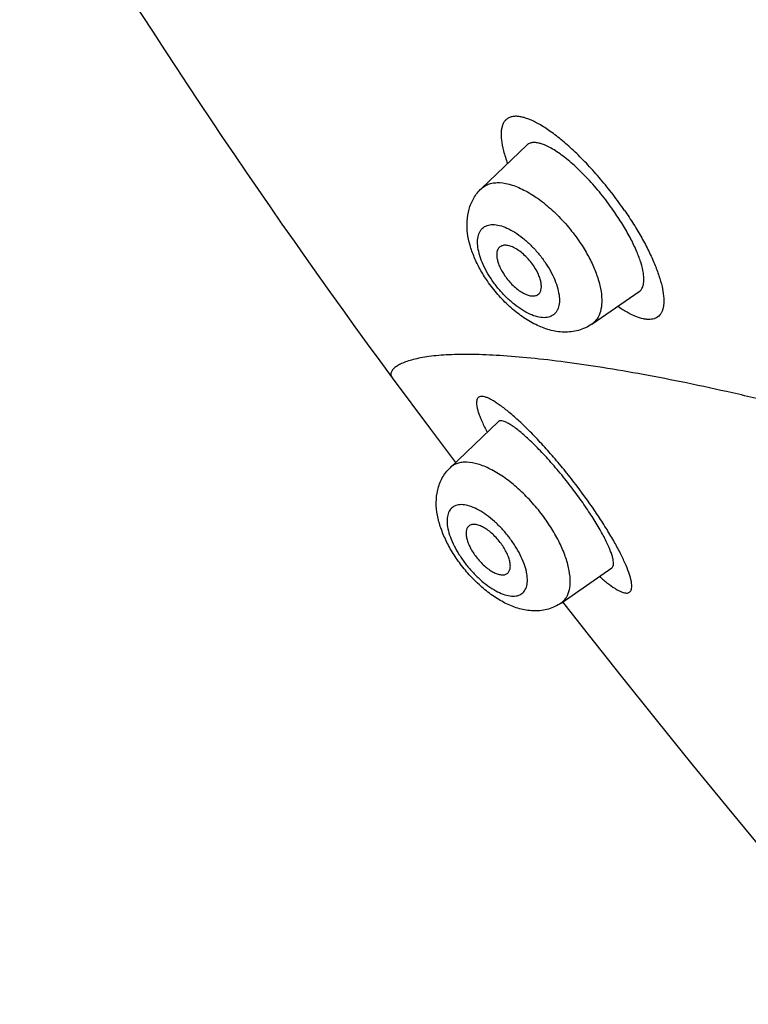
# Model space of a CAD drawing. Header units: millimetres. Extents: x -447 to 363, y -137 to 665.
# Tile 5 of 43: x -167 to -155, y 90 to 106. Entities that reach past the tile are written whole.
import ezdxf

# ---------------------------------------------------------------- set-up
doc = ezdxf.new("R2010")
doc.units = ezdxf.units.MM
doc.header["$LTSCALE"] = 23.1
doc.layers.get('0').update_dxf_attribs({"linetype": 'CONTINUOUS'})

msp = doc.modelspace()

# ---------------------------------------------------------------- linework, layer by layer
at = {"color": 7, "linetype": 'CONTINUOUS'}
for p, q in [((-159.709, 103.24), (-158.965, 103.951)), ((-157.9, 101.018), (-157.124, 101.554)), ((-160.22, 98.666), (-159.435, 99.419)), ((-158.404, 96.448), (-157.573, 97.026))]:
    msp.add_line(p, q, dxfattribs=at)
for points in [[(-161.171, 100.139), (-160.545, 99.297), (-160.133, 98.75)], [(-158.379, 96.467), (-158.043, 96.039), (-157.439, 95.277), (-156.844, 94.533), (-156.259, 93.809), (-155.683, 93.102), (-155.116, 92.413), (-154.559, 91.742), (-154.012, 91.086), (-153.475, 90.446), (-152.946, 89.822), (-152.427, 89.212), (-151.918, 88.617), (-151.417, 88.034), (-150.926, 87.464), (-150.443, 86.907), (-150.157, 86.578)]]:
    msp.add_lwpolyline(points, dxfattribs=at)
msp.add_arc((-68.961, 168.147), 114.576, 210.90022, 216.4098, dxfattribs=at)
at = {"color": 9, "linetype": 'CONTINUOUS'}
for points, knots in [([(-157.364, 102.881), (-157.424, 102.969), (-157.55, 103.143), (-157.751, 103.392), (-157.958, 103.624), (-158.167, 103.835), (-158.372, 104.02), (-158.569, 104.173), (-158.752, 104.293), (-158.897, 104.365), (-159.003, 104.402), (-159.073, 104.418), (-159.137, 104.425), (-159.195, 104.421), (-159.246, 104.407), (-159.29, 104.383), (-159.326, 104.348), (-159.354, 104.303), (-159.373, 104.249), (-159.384, 104.187), (-159.387, 104.116), (-159.38, 104.004), (-159.348, 103.846), (-159.306, 103.718), (-159.281, 103.649)], [0, 0, 0, 0, 0.096516, 0.192955, 0.287044, 0.376727, 0.45999, 0.535156, 0.600959, 0.656583, 0.680538, 0.701978, 0.721076, 0.738153, 0.753695, 0.768365, 0.782983, 0.79838, 0.815252, 0.834111, 0.855303, 0.879026, 0.934311, 1, 1, 1, 1]), ([(-159.709, 103.24), (-159.691, 103.257), (-159.65, 103.288), (-159.577, 103.32), (-159.495, 103.337), (-159.369, 103.339), (-159.192, 103.301), (-158.972, 103.202), (-158.743, 103.054), (-158.516, 102.863), (-158.301, 102.638), (-158.172, 102.471), (-158.112, 102.384)], [0, 0, 0, 0, 0.038272, 0.077588, 0.119369, 0.164697, 0.268233, 0.390311, 0.529105, 0.680619, 0.839566, 1, 1, 1, 1]), ([(-157.364, 102.881), (-157.312, 102.807), (-157.214, 102.658), (-157.082, 102.435), (-156.967, 102.218), (-156.873, 102.011), (-156.799, 101.818), (-156.748, 101.643), (-156.721, 101.488), (-156.717, 101.372), (-156.728, 101.293), (-156.742, 101.243), (-156.761, 101.2), (-156.787, 101.164), (-156.819, 101.134), (-156.87, 101.105), (-156.932, 101.093), (-156.999, 101.095), (-157.078, 101.108), (-157.189, 101.144), (-157.331, 101.214), (-157.427, 101.275), (-157.477, 101.309)], [0, 0, 0, 0, 0.102755, 0.201567, 0.29488, 0.381357, 0.459737, 0.528899, 0.588338, 0.638044, 0.659492, 0.678936, 0.69671, 0.713268, 0.729199, 0.745172, 0.779641, 0.799285, 0.820956, 0.871069, 0.93076, 1, 1, 1, 1]), ([(-159.532, 101.734), (-159.565, 101.782), (-159.625, 101.879), (-159.697, 102.026), (-159.747, 102.169), (-159.773, 102.301), (-159.774, 102.418), (-159.752, 102.504), (-159.721, 102.558), (-159.692, 102.591), (-159.657, 102.617), (-159.601, 102.643), (-159.517, 102.655), (-159.406, 102.638), (-159.284, 102.594), (-159.155, 102.523), (-159.025, 102.429), (-158.898, 102.314), (-158.778, 102.184), (-158.705, 102.089), (-158.671, 102.039)], [0, 0, 0, 0, 0.079842, 0.155325, 0.224475, 0.285847, 0.338824, 0.384077, 0.404608, 0.424344, 0.443895, 0.463896, 0.507296, 0.557899, 0.616861, 0.683881, 0.757718, 0.836524, 0.918086, 1, 1, 1, 1]), ([(-158.112, 102.384), (-158.065, 102.315), (-157.978, 102.176), (-157.87, 101.964), (-157.792, 101.757), (-157.745, 101.563), (-157.731, 101.386), (-157.75, 101.232), (-157.797, 101.123), (-157.851, 101.056), (-157.883, 101.029), (-157.9, 101.018)], [0, 0, 0, 0, 0.167682, 0.327324, 0.475354, 0.608987, 0.726633, 0.828496, 0.917433, 0.959043, 1, 1, 1, 1]), ([(-158.671, 102.039), (-158.638, 101.991), (-158.578, 101.895), (-158.506, 101.747), (-158.456, 101.605), (-158.43, 101.473), (-158.429, 101.355), (-158.451, 101.27), (-158.483, 101.215), (-158.512, 101.182), (-158.547, 101.156), (-158.602, 101.131), (-158.686, 101.119), (-158.798, 101.135), (-158.92, 101.18), (-159.048, 101.25), (-159.178, 101.345), (-159.306, 101.459), (-159.426, 101.59), (-159.498, 101.685), (-159.532, 101.734)], [0, 0, 0, 0, 0.079842, 0.155325, 0.224475, 0.285847, 0.338824, 0.384077, 0.404608, 0.424344, 0.443895, 0.463896, 0.507296, 0.557899, 0.616861, 0.683881, 0.757718, 0.836524, 0.918086, 1, 1, 1, 1]), ([(-136.953, 93.924), (-137.758, 94.205), (-139.345, 94.761), (-141.689, 95.578), (-143.96, 96.362), (-146.151, 97.104), (-148.255, 97.797), (-150.26, 98.432), (-152.152, 98.999), (-153.654, 99.415), (-154.788, 99.703), (-155.581, 99.89), (-156.333, 100.053), (-157.043, 100.192), (-157.706, 100.306), (-158.32, 100.396), (-158.881, 100.462), (-159.388, 100.505), (-159.837, 100.524), (-160.224, 100.521), (-160.508, 100.498), (-160.701, 100.467), (-160.822, 100.44), (-160.926, 100.409), (-161.013, 100.375), (-161.083, 100.339), (-161.136, 100.301), (-161.173, 100.261), (-161.19, 100.225), (-161.193, 100.198), (-161.189, 100.17), (-161.179, 100.151), (-161.171, 100.14)], [0, 0, 0, 0, 0.100712, 0.198581, 0.293281, 0.384492, 0.471885, 0.554936, 0.63295, 0.705239, 0.739029, 0.771142, 0.801493, 0.829983, 0.85651, 0.880974, 0.903277, 0.923324, 0.941027, 0.956309, 0.969112, 0.974584, 0.979443, 0.983697, 0.98736, 0.99045, 0.992999, 0.995067, 0.99677, 0.997549, 0.998323, 1, 1, 1, 1]), ([(-158.14, 98.361), (-158.203, 98.443), (-158.329, 98.604), (-158.522, 98.836), (-158.715, 99.052), (-158.902, 99.249), (-159.079, 99.421), (-159.243, 99.566), (-159.37, 99.666), (-159.462, 99.73), (-159.522, 99.768), (-159.577, 99.797), (-159.626, 99.818), (-159.669, 99.83), (-159.706, 99.835), (-159.737, 99.83), (-159.762, 99.816), (-159.779, 99.793), (-159.788, 99.761), (-159.79, 99.723), (-159.785, 99.676), (-159.773, 99.622), (-159.755, 99.561), (-159.729, 99.492), (-159.684, 99.385), (-159.644, 99.304), (-159.614, 99.247)], [0, 0, 0, 0, 0.108693, 0.215612, 0.318218, 0.414284, 0.501722, 0.578764, 0.644216, 0.672316, 0.69724, 0.718982, 0.737578, 0.753143, 0.765949, 0.776543, 0.785915, 0.79545, 0.806482, 0.81989, 0.83615, 0.855493, 0.878025, 0.903786, 0.932749, 1, 1, 1, 1]), ([(-158.729, 97.914), (-158.79, 97.993), (-158.918, 98.144), (-159.125, 98.345), (-159.339, 98.514), (-159.551, 98.643), (-159.753, 98.728), (-159.913, 98.76), (-160.027, 98.755), (-160.101, 98.739), (-160.166, 98.71), (-160.203, 98.682), (-160.22, 98.666)], [0, 0, 0, 0, 0.164889, 0.325875, 0.477584, 0.615371, 0.735864, 0.837767, 0.882367, 0.923507, 0.962257, 1, 1, 1, 1]), ([(-157.775, 96.885), (-157.731, 96.846), (-157.65, 96.778), (-157.548, 96.704), (-157.475, 96.66), (-157.428, 96.637), (-157.386, 96.621), (-157.349, 96.612), (-157.317, 96.611), (-157.29, 96.618), (-157.269, 96.635), (-157.254, 96.659), (-157.246, 96.69), (-157.243, 96.728), (-157.247, 96.773), (-157.257, 96.825), (-157.272, 96.884), (-157.302, 96.977), (-157.355, 97.108), (-157.438, 97.281), (-157.544, 97.474), (-157.669, 97.683), (-157.864, 97.985), (-158.026, 98.211), (-158.14, 98.361)], [0, 0, 0, 0, 0.067845, 0.123658, 0.146969, 0.16724, 0.184547, 0.199066, 0.211167, 0.221553, 0.231313, 0.241744, 0.253943, 0.268615, 0.28613, 0.306675, 0.330343, 0.357176, 0.420206, 0.49516, 0.5811, 0.676458, 0.779394, 1, 1, 1, 1]), ([(-159.256, 97.527), (-159.292, 97.574), (-159.368, 97.664), (-159.491, 97.785), (-159.618, 97.889), (-159.745, 97.971), (-159.868, 98.029), (-159.981, 98.06), (-160.069, 98.062), (-160.128, 98.047), (-160.167, 98.029), (-160.2, 98.004), (-160.237, 97.96), (-160.267, 97.886), (-160.276, 97.78), (-160.259, 97.658), (-160.219, 97.523), (-160.156, 97.38), (-160.072, 97.234), (-160.006, 97.14), (-159.97, 97.093)], [0, 0, 0, 0, 0.082832, 0.16398, 0.241038, 0.311881, 0.374867, 0.42912, 0.474982, 0.495453, 0.514854, 0.533807, 0.552995, 0.594402, 0.642997, 0.700275, 0.766095, 0.83928, 0.917996, 1, 1, 1, 1]), ([(-158.404, 96.448), (-158.386, 96.46), (-158.354, 96.488), (-158.3, 96.56), (-158.267, 96.651), (-158.253, 96.752), (-158.252, 96.871), (-158.277, 97.037), (-158.342, 97.248), (-158.441, 97.47), (-158.571, 97.696), (-158.674, 97.842), (-158.729, 97.914)], [0, 0, 0, 0, 0.03878, 0.078405, 0.164587, 0.213159, 0.265947, 0.384651, 0.520408, 0.670791, 0.832135, 1, 1, 1, 1]), ([(-159.97, 97.093), (-159.934, 97.046), (-159.858, 96.957), (-159.736, 96.835), (-159.608, 96.731), (-159.481, 96.649), (-159.359, 96.592), (-159.246, 96.561), (-159.158, 96.558), (-159.098, 96.573), (-159.06, 96.591), (-159.027, 96.616), (-158.99, 96.66), (-158.959, 96.734), (-158.951, 96.84), (-158.967, 96.963), (-159.008, 97.098), (-159.071, 97.241), (-159.154, 97.386), (-159.22, 97.48), (-159.256, 97.527)], [0, 0, 0, 0, 0.082832, 0.16398, 0.241038, 0.311881, 0.374867, 0.42912, 0.474982, 0.495453, 0.514854, 0.533807, 0.552995, 0.594402, 0.642997, 0.700275, 0.766095, 0.83928, 0.917996, 1, 1, 1, 1])]:
    msp.add_open_spline(points, degree=3, knots=knots, dxfattribs=at)
at = {"color": 7, "linetype": 'CONTINUOUS'}
for points, knots in [([(-157.524, 102.85), (-157.588, 102.942), (-157.72, 103.121), (-157.932, 103.368), (-158.147, 103.587), (-158.328, 103.741), (-158.467, 103.841), (-158.561, 103.9), (-158.649, 103.945), (-158.73, 103.976), (-158.803, 103.993), (-158.867, 103.996), (-158.923, 103.983), (-158.953, 103.963), (-158.965, 103.951)], [0, 0, 0, 0, 0.175051, 0.347556, 0.509718, 0.654657, 0.718936, 0.777041, 0.828646, 0.873639, 0.912218, 0.945054, 0.97354, 1, 1, 1, 1]), ([(-159.611, 101.725), (-159.654, 101.787), (-159.732, 101.913), (-159.828, 102.11), (-159.899, 102.308), (-159.941, 102.508), (-159.949, 102.707), (-159.918, 102.903), (-159.841, 103.088), (-159.758, 103.193), (-159.709, 103.24)], [0, 0, 0, 0, 0.137043, 0.26986, 0.3974, 0.520037, 0.639577, 0.758502, 0.878577, 1, 1, 1, 1]), ([(-157.124, 101.554), (-157.112, 101.561), (-157.091, 101.581), (-157.068, 101.62), (-157.053, 101.667), (-157.046, 101.723), (-157.046, 101.786), (-157.058, 101.887), (-157.093, 102.029), (-157.163, 102.215), (-157.26, 102.419), (-157.381, 102.634), (-157.475, 102.777), (-157.524, 102.85)], [0, 0, 0, 0, 0.028807, 0.059384, 0.093451, 0.132196, 0.17633, 0.226208, 0.343382, 0.482782, 0.64155, 0.815605, 1, 1, 1, 1]), ([(-158.857, 101.978), (-158.878, 102.008), (-158.923, 102.067), (-158.998, 102.145), (-159.077, 102.212), (-159.157, 102.264), (-159.234, 102.298), (-159.305, 102.313), (-159.359, 102.309), (-159.393, 102.293), (-159.408, 102.283), (-159.414, 102.277)], [0, 0, 0, 0, 0.160491, 0.319495, 0.471062, 0.609906, 0.732027, 0.8356, 0.922384, 0.961714, 1, 1, 1, 1]), ([(-159.414, 102.277), (-159.424, 102.267), (-159.442, 102.243), (-159.456, 102.198), (-159.459, 102.144), (-159.452, 102.084), (-159.434, 102.019), (-159.397, 101.925), (-159.357, 101.856), (-159.326, 101.812)], [0, 0, 0, 0, 0.082379, 0.17351, 0.277833, 0.397099, 0.53105, 0.678052, 1, 1, 1, 1]), ([(-158.783, 101.502), (-158.771, 101.51), (-158.75, 101.532), (-158.731, 101.576), (-158.724, 101.63), (-158.729, 101.692), (-158.746, 101.76), (-158.783, 101.859), (-158.825, 101.931), (-158.857, 101.978)], [0, 0, 0, 0, 0.082265, 0.171267, 0.273204, 0.390934, 0.524664, 0.672802, 1, 1, 1, 1]), ([(-159.326, 101.812), (-159.306, 101.783), (-159.263, 101.727), (-159.192, 101.651), (-159.116, 101.585), (-159.04, 101.534), (-158.965, 101.498), (-158.896, 101.479), (-158.834, 101.478), (-158.798, 101.492), (-158.783, 101.502)], [0, 0, 0, 0, 0.15779, 0.314423, 0.464514, 0.603202, 0.726664, 0.832789, 0.92225, 1, 1, 1, 1]), ([(-157.9, 101.018), (-157.933, 100.995), (-158.004, 100.954), (-158.118, 100.913), (-158.237, 100.89), (-158.397, 100.883), (-158.597, 100.915), (-158.826, 101.006), (-159.045, 101.138), (-159.253, 101.306), (-159.445, 101.502), (-159.559, 101.649), (-159.611, 101.725)], [0, 0, 0, 0, 0.059734, 0.119134, 0.17807, 0.236576, 0.35314, 0.472368, 0.597171, 0.728158, 0.863535, 1, 1, 1, 1]), ([(-158.22, 98.328), (-158.284, 98.412), (-158.414, 98.576), (-158.613, 98.806), (-158.778, 98.981), (-158.904, 99.105), (-158.992, 99.185), (-159.073, 99.255), (-159.148, 99.314), (-159.216, 99.361), (-159.277, 99.397), (-159.329, 99.421), (-159.368, 99.433), (-159.394, 99.434), (-159.41, 99.432), (-159.424, 99.427), (-159.432, 99.422), (-159.435, 99.419)], [0, 0, 0, 0, 0.19012, 0.373699, 0.542633, 0.619426, 0.69013, 0.754156, 0.811028, 0.860401, 0.902077, 0.936062, 0.962707, 0.973596, 0.98316, 0.991786, 1, 1, 1, 1]), ([(-160.034, 97.063), (-160.083, 97.127), (-160.175, 97.258), (-160.289, 97.464), (-160.377, 97.673), (-160.434, 97.883), (-160.456, 98.094), (-160.433, 98.304), (-160.358, 98.503), (-160.271, 98.617), (-160.22, 98.666)], [0, 0, 0, 0, 0.137869, 0.27198, 0.400501, 0.523255, 0.642016, 0.759813, 0.879036, 1, 1, 1, 1]), ([(-157.573, 97.026), (-157.565, 97.031), (-157.553, 97.046), (-157.544, 97.078), (-157.544, 97.12), (-157.552, 97.17), (-157.568, 97.229), (-157.592, 97.298), (-157.624, 97.375), (-157.68, 97.495), (-157.769, 97.66), (-157.898, 97.872), (-158.05, 98.098), (-158.161, 98.25), (-158.22, 98.328)], [0, 0, 0, 0, 0.017502, 0.038552, 0.065477, 0.099335, 0.140535, 0.189163, 0.245101, 0.308092, 0.453593, 0.621429, 0.805863, 1, 1, 1, 1]), ([(-159.92, 97.704), (-159.931, 97.694), (-159.949, 97.668), (-159.961, 97.619), (-159.961, 97.562), (-159.949, 97.496), (-159.925, 97.426), (-159.878, 97.324), (-159.831, 97.251), (-159.794, 97.204)], [0, 0, 0, 0, 0.078407, 0.167042, 0.270758, 0.391017, 0.526948, 0.676163, 1, 1, 1, 1]), ([(-159.401, 97.442), (-159.422, 97.47), (-159.467, 97.522), (-159.539, 97.593), (-159.613, 97.651), (-159.687, 97.697), (-159.758, 97.726), (-159.822, 97.739), (-159.87, 97.734), (-159.902, 97.72), (-159.915, 97.71), (-159.92, 97.704)], [0, 0, 0, 0, 0.164945, 0.325986, 0.477746, 0.615579, 0.736113, 0.838051, 0.923482, 0.962244, 1, 1, 1, 1]), ([(-159.287, 96.931), (-159.275, 96.94), (-159.254, 96.963), (-159.236, 97.011), (-159.233, 97.07), (-159.243, 97.137), (-159.266, 97.21), (-159.3, 97.287), (-159.346, 97.366), (-159.381, 97.417), (-159.401, 97.442)], [0, 0, 0, 0, 0.078031, 0.164266, 0.265493, 0.384271, 0.520111, 0.670588, 0.832031, 1, 1, 1, 1]), ([(-159.794, 97.204), (-159.774, 97.177), (-159.731, 97.127), (-159.662, 97.059), (-159.591, 97.001), (-159.52, 96.956), (-159.452, 96.925), (-159.389, 96.909), (-159.333, 96.909), (-159.3, 96.922), (-159.287, 96.931)], [0, 0, 0, 0, 0.162134, 0.32082, 0.471189, 0.608963, 0.73089, 0.835361, 0.923388, 1, 1, 1, 1]), ([(-158.404, 96.448), (-158.435, 96.426), (-158.502, 96.387), (-158.609, 96.347), (-158.721, 96.323), (-158.871, 96.314), (-159.059, 96.34), (-159.275, 96.418), (-159.482, 96.535), (-159.68, 96.684), (-159.867, 96.861), (-159.98, 96.993), (-160.034, 97.063)], [0, 0, 0, 0, 0.060291, 0.120218, 0.179621, 0.238485, 0.355231, 0.47379, 0.597381, 0.727278, 0.862404, 1, 1, 1, 1])]:
    msp.add_open_spline(points, degree=3, knots=knots, dxfattribs=at)

doc.saveas('drawing.dxf')
